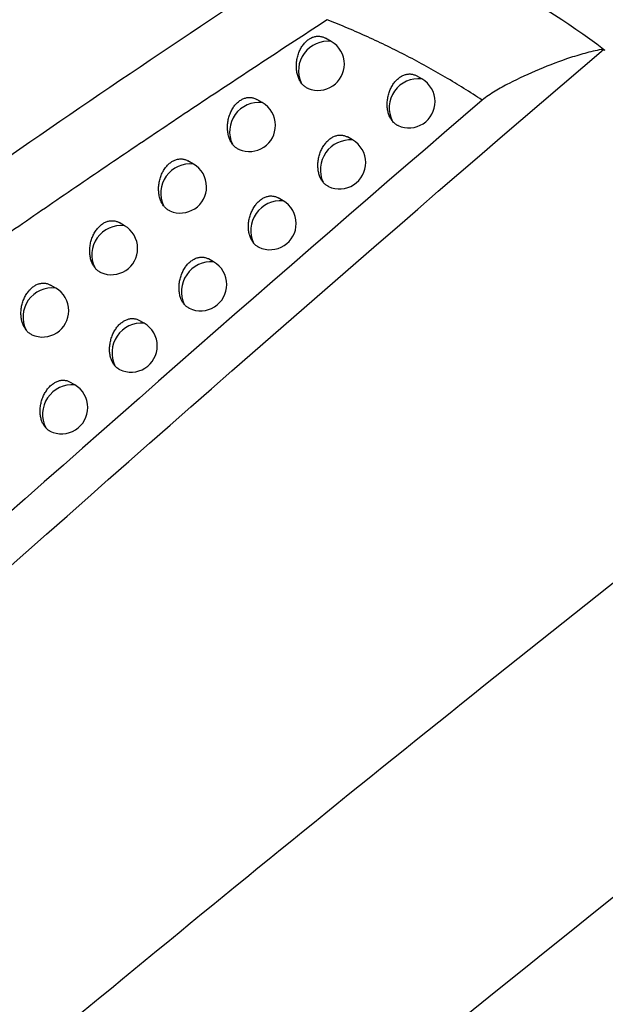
# Model space of a CAD drawing. Header units: millimetres. Extents: x -3.03 to 0.78, y -0.23 to 0.59.
# Tile 94 of 165: x 0.6511 to 0.6623, y -0.0697 to -0.0509. Entities that reach past the tile are written whole.
import ezdxf

# ---------------------------------------------------------------- set-up
doc = ezdxf.new("R2010")
doc.units = ezdxf.units.MM

msp = doc.modelspace()

# ---------------------------------------------------------------- linework, layer by layer
at = {"color": 7, "linetype": 'Continuous', "lineweight": 25}
for p, q in [((0.657036, -0.051318), (0.656928, -0.051256)), ((0.658762, -0.052032), (0.658661, -0.051974)), ((0.655724, -0.052483), (0.655618, -0.052422)), ((0.657442, -0.053194), (0.657344, -0.053137)), ((0.654412, -0.053653), (0.654308, -0.053593)), ((0.656119, -0.054352), (0.656023, -0.054297)), ((0.6531, -0.054828), (0.652998, -0.054769)), ((0.654797, -0.055516), (0.654702, -0.055461)), ((0.65179, -0.056015), (0.65169, -0.055958)), ((0.653474, -0.056684), (0.653382, -0.05663)), ((0.652152, -0.057857), (0.652061, -0.057805))]:
    msp.add_line(p, q, dxfattribs=at)
at = {"color": 9, "linetype": 'Continuous', "lineweight": 25}
for centre, radius, start, end in [((0.656972, -0.051873), 0.0005584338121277, 83.379033, 204.627647), ((0.658695, -0.052584), 0.0005564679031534, 83.113073, 206.455904), ((0.655659, -0.053038), 0.0005580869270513, 83.336164, 205.080662), ((0.6574, -0.053764), 0.0005710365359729, 85.778518, 204.260215), ((0.654347, -0.054207), 0.0005576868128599, 83.287807, 205.550732), ((0.656076, -0.054921), 0.0005701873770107, 85.703554, 204.807769), ((0.653035, -0.055381), 0.0005572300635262, 83.233558, 206.038671), ((0.654753, -0.056083), 0.0005692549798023, 85.620511, 205.378208), ((0.651724, -0.056568), 0.0005567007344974, 83.171421, 206.555753), ((0.65343, -0.05725), 0.0005682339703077, 85.528732, 205.972872), ((0.652107, -0.058423), 0.0005671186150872, 85.427493, 206.593235)]:
    msp.add_arc(centre, radius, start, end, dxfattribs=at)
at = {"color": 7, "linetype": 'Continuous', "lineweight": 25}
for centre, radius, start, end in [((0.656786, -0.051751), 0.0005, 0, 60.002688), ((0.656786, -0.051751), 0.0005, 247.815528, 0), ((0.658512, -0.052465), 0.0005000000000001, 0, 60.002688), ((0.655474, -0.052916), 0.0005, 0, 60.002688), ((0.658512, -0.052465), 0.0005000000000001, 245.942979, 0), ((0.655474, -0.052916), 0.0005, 247.330562, 0), ((0.657192, -0.053627), 0.0005, 0, 60.002688), ((0.657192, -0.053627), 0.0005, 245.492313, 0), ((0.654162, -0.054086), 0.0005000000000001, 0, 60.002688), ((0.654162, -0.054086), 0.0005000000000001, 246.855898, 0), ((0.655869, -0.054785), 0.0005, 360, 60.002688), ((0.65285, -0.055261), 0.0005000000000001, 0, 60.002688), ((0.655869, -0.054785), 0.0005, 245.063719, 360), ((0.65285, -0.055261), 0.0005000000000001, 246.391729, 0), ((0.654547, -0.055949), 0.0005, 0, 60.002688), ((0.65154, -0.056448), 0.0005, 0, 60.002688), ((0.654547, -0.055949), 0.0005, 244.645341, 0), ((0.65154, -0.056448), 0.0005, 245.928919, 0), ((0.653224, -0.057117), 0.0005, 0, 60.002688), ((0.653224, -0.057117), 0.0005, 244.237279, 0), ((0.651902, -0.05829), 0.0005, 0, 60.002688), ((0.651902, -0.05829), 0.0005, 243.839592, 0)]:
    msp.add_arc(centre, radius, start, end, dxfattribs=at)
for points, knots in [([(0.6271439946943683, -0.0917487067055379), (0.6316310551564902, -0.0876248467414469), (0.6361454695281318, -0.0835898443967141), (0.6452161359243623, -0.0757101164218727), (0.6497732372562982, -0.0718638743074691), (0.658931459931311, -0.0643594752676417), (0.6635344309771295, -0.0606997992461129), (0.6727653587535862, -0.0535813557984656), (0.6773951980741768, -0.050121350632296), (0.686684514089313, -0.0434014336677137), (0.6913459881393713, -0.0401383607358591), (0.7006731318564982, -0.0338275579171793), (0.705341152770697, -0.0307784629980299), (0.7193586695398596, -0.0219494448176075), (0.7287202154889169, -0.0164844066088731), (0.7381033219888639, -0.01145338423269)], [0, 0, 0, 0, 0.125, 0.125, 0.2500000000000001, 0.2500000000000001, 0.3750000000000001, 0.3750000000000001, 0.5000000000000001, 0.5000000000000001, 0.6250000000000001, 0.6250000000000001, 0.7500000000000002, 0.7500000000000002, 1, 1, 1, 1]), ([(0.7384158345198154, -0.016872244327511), (0.7306109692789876, -0.0210813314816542), (0.722802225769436, -0.0255984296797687), (0.7048443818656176, -0.0366910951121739), (0.6947047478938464, -0.0434752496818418), (0.6745479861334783, -0.0580056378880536), (0.6645308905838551, -0.0657518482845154), (0.6465682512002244, -0.0805993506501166), (0.6385888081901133, -0.0875460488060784), (0.630694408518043, -0.0947725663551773)], [3.109241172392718, 3.109241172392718, 3.109241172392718, 3.109241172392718, 3.17595934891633, 3.17595934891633, 3.2629390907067, 3.2629390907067, 3.349918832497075, 3.349918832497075, 3.420469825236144, 3.420469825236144, 3.420469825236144, 3.420469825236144]), ([(0.6729852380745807, -0.0336381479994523), (0.6721098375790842, -0.0341276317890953), (0.6703918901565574, -0.0350882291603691), (0.6678624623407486, -0.0365099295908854), (0.6654302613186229, -0.0378815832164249), (0.6630951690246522, -0.0392028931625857), (0.6608572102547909, -0.0404728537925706), (0.658716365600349, -0.041690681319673), (0.6566726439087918, -0.0428555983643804), (0.6537075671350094, -0.0445481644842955), (0.6498451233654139, -0.0467577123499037), (0.6451062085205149, -0.049474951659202), (0.6405415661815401, -0.052095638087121), (0.6375482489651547, -0.0538137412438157), (0.6360829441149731, -0.0546547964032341)], [0, 0, 0, 0, 0.0716636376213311, 0.140637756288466, 0.2069223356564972, 0.2705173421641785, 0.3314227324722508, 0.3896384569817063, 0.4451644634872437, 0.4980007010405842, 0.6310719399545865, 0.7590951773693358, 0.8820709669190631, 1, 1, 1, 1]), ([(0.6363075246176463, -0.0596013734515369), (0.6371508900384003, -0.0590418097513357), (0.6388310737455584, -0.0579270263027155), (0.6413423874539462, -0.0562721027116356), (0.6438346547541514, -0.0546378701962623), (0.6463079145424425, -0.0530249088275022), (0.6487621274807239, -0.051432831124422), (0.651197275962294, -0.0498615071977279), (0.6536133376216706, -0.0483107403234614), (0.6560102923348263, -0.0467803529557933), (0.6583881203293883, -0.045270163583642), (0.6607468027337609, -0.0437799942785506), (0.6630863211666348, -0.0423096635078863), (0.6654066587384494, -0.0408590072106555), (0.6677077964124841, -0.0394278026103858), (0.6699897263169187, -0.038016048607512), (0.6722524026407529, -0.0366229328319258), (0.6737546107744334, -0.0357040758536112), (0.6745024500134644, -0.0352466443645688)], [0, 0, 0, 0, 0.0663551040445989, 0.132195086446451, 0.1975202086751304, 0.2623307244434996, 0.3266268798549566, 0.3904089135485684, 0.4536770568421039, 0.5164315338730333, 0.5786725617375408, 0.6404003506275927, 0.7016151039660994, 0.7623170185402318, 0.8225062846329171, 0.8821830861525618, 0.9413476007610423, 1, 1, 1, 1]), ([(0.6371761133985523, -0.063695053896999), (0.6376279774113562, -0.0633393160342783), (0.6403604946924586, -0.061188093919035), (0.645116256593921, -0.0576016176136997), (0.6514757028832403, -0.0530531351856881), (0.6555662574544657, -0.0503472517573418), (0.6576124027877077, -0.0489937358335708)], [0, 0, 0, 0, 0.0673373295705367, 0.4072030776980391, 0.7034757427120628, 0.9999999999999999, 0.9999999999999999, 0.9999999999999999, 0.9999999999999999]), ([(0.6622209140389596, -0.0514690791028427), (0.6615279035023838, -0.0509501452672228), (0.6607913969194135, -0.0504815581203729), (0.6592486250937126, -0.0496530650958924), (0.6584440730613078, -0.0492940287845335), (0.657612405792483, -0.0489937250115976)], [0, 0, 0, 0, 0.5, 0.5, 1, 1, 1, 1]), ([(0.6569607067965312, -0.0509057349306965), (0.6565914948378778, -0.0511464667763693), (0.6558484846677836, -0.0516309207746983), (0.6547292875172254, -0.0523712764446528), (0.6535979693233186, -0.0531275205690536), (0.6524547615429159, -0.0539007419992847), (0.65129947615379, -0.0546903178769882), (0.6505263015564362, -0.0552263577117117), (0.6501374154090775, -0.0554959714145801)], [0, 0, 0, 0, 0.1616291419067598, 0.3252659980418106, 0.4909158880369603, 0.6585843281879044, 0.8282770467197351, 1, 1, 1, 1]), ([(0.6599096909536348, -0.0524360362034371), (0.6597942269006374, -0.0523611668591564), (0.6595633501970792, -0.0522114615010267), (0.6592088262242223, -0.0519979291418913), (0.6588486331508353, -0.0517926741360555), (0.6584822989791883, -0.051596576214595), (0.6581101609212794, -0.0514094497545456), (0.6577322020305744, -0.0512316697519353), (0.6573489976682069, -0.0510624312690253), (0.6570892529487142, -0.0509576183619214), (0.6569592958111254, -0.0509051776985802)], [0, 0, 0, 0, 0.124936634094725, 0.2498176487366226, 0.3746802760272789, 0.4995614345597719, 0.6244977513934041, 0.7495255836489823, 0.874681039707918, 1, 1, 1, 1]), ([(0.6564641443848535, -0.0521058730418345), (0.6564574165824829, -0.052095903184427), (0.6564439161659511, -0.052075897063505), (0.656426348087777, -0.0520426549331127), (0.6564108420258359, -0.0520071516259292), (0.6563976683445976, -0.0519691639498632), (0.6563869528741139, -0.0519289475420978), (0.6563789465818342, -0.0518870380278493), (0.656373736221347, -0.051843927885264), (0.656371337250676, -0.0517996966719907), (0.6563718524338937, -0.0517542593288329), (0.6563753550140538, -0.0517087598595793), (0.6563817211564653, -0.0516637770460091), (0.6563908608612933, -0.0516194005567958), (0.6564029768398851, -0.0515751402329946), (0.6564177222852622, -0.0515325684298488), (0.6564347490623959, -0.0514921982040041), (0.6564538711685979, -0.0514540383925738), (0.6564755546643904, -0.0514173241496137), (0.6564990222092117, -0.0513835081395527), (0.6565238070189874, -0.0513528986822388), (0.6565497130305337, -0.0513253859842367), (0.6565774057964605, -0.0513003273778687), (0.6566059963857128, -0.0512786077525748), (0.6566350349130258, -0.0512603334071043), (0.6566643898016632, -0.0512453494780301), (0.6566946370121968, -0.0512333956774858), (0.656725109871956, -0.0512247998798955), (0.6567554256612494, -0.05121955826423), (0.6567855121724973, -0.0512175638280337), (0.6568156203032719, -0.0512188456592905), (0.6568454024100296, -0.0512234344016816), (0.6568744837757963, -0.0512313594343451), (0.656902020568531, -0.0512418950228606), (0.6569192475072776, -0.0512513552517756), (0.6569275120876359, -0.0512558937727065)], [0, 0, 0, 0, 0.0308461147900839, 0.0618976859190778, 0.0931817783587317, 0.1246762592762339, 0.1568312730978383, 0.1892137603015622, 0.22103633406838, 0.253081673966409, 0.2858375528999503, 0.3188429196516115, 0.350299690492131, 0.3819859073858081, 0.414412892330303, 0.4471035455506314, 0.4773903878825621, 0.5079025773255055, 0.5391428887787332, 0.5706421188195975, 0.5995380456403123, 0.6286457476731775, 0.6584299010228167, 0.6884509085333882, 0.7164262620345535, 0.7445983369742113, 0.773388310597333, 0.8023902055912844, 0.8302924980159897, 0.8583824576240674, 0.8870538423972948, 0.9159214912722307, 0.944571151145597, 0.9734081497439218, 1, 1, 1, 1]), ([(0.6622206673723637, -0.0514692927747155), (0.6621118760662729, -0.0514820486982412), (0.662006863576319, -0.0515069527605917), (0.6617984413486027, -0.0515619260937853), (0.6616953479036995, -0.0515932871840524), (0.6613887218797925, -0.0516941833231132), (0.6611896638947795, -0.0517698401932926), (0.6607993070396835, -0.0519333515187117), (0.6606075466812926, -0.0520215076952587), (0.6603321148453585, -0.0521640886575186), (0.6602421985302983, -0.0522133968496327), (0.6600687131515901, -0.0523179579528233), (0.6599840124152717, -0.0523721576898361), (0.6599096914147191, -0.0524360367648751)], [0, 0, 0, 0, 0.1249999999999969, 0.1249999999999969, 0.2499999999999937, 0.2499999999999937, 0.4999999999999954, 0.4999999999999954, 0.7499999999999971, 0.7499999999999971, 0.8749999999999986, 0.8749999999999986, 1, 1, 1, 1]), ([(0.6581968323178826, -0.0528323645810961), (0.6581923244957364, -0.0528263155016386), (0.6581832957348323, -0.0528141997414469), (0.6581708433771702, -0.0527945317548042), (0.6581592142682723, -0.0527737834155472), (0.6581467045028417, -0.0527481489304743), (0.6581340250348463, -0.05271703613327), (0.6581220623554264, -0.0526796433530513), (0.6581125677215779, -0.0526400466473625), (0.6581057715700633, -0.0525988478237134), (0.6581017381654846, -0.0525565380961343), (0.6581004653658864, -0.0525132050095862), (0.6581020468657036, -0.0524687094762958), (0.6581065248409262, -0.0524241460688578), (0.6581137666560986, -0.052380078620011), (0.6581236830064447, -0.0523365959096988), (0.6581364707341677, -0.0522932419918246), (0.6581517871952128, -0.0522514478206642), (0.6581693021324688, -0.0522117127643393), (0.658188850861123, -0.0521740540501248), (0.6582108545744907, -0.052137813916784), (0.6582345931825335, -0.0521043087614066), (0.6582596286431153, -0.0520738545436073), (0.6582857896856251, -0.0520463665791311), (0.6583136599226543, -0.0520213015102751), (0.6583424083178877, -0.0519994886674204), (0.6583716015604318, -0.051981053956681), (0.6584011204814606, -0.0519658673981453), (0.6584314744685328, -0.0519537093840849), (0.658462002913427, -0.0519449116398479), (0.658492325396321, -0.0519394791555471), (0.6585223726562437, -0.0519373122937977), (0.6585523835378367, -0.0519384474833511), (0.6585819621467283, -0.0519429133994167), (0.6586107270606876, -0.0519507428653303), (0.6586373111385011, -0.0519609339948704), (0.6586536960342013, -0.0519700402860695), (0.6586612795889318, -0.0519742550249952)], [0, 0, 0, 0, 0.0198138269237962, 0.0396853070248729, 0.0597322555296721, 0.0798381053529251, 0.1103315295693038, 0.1410314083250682, 0.1723802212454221, 0.2039527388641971, 0.2348552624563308, 0.2659739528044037, 0.2977808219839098, 0.329828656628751, 0.3604272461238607, 0.3912470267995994, 0.4227777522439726, 0.4545600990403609, 0.4842287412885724, 0.5141152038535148, 0.5447021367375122, 0.5755367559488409, 0.6041020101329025, 0.6328744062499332, 0.662306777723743, 0.6919696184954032, 0.7198018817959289, 0.7478293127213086, 0.7764701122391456, 0.8053215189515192, 0.8331037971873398, 0.8610739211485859, 0.8896277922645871, 0.918379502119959, 0.9467797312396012, 0.9753676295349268, 1, 1, 1, 1]), ([(0.656597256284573, -0.0522141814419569), (0.6565959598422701, -0.0522137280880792), (0.656585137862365, -0.0522099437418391), (0.6565657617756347, -0.0521996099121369), (0.6565393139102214, -0.0521830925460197), (0.6565142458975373, -0.0521628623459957), (0.656488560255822, -0.0521378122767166), (0.6564728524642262, -0.0521172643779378), (0.6564641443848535, -0.0521058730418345)], [0, 0, 0, 0, 0.0248434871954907, 0.2073796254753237, 0.3911932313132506, 0.5769858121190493, 0.7654895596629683, 1, 1, 1, 1]), ([(0.655153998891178, -0.0532741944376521), (0.655146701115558, -0.053263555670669), (0.6551320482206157, -0.0532421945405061), (0.6551137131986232, -0.0532072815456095), (0.6550980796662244, -0.0531709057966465), (0.655085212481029, -0.05313305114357), (0.6550748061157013, -0.0530929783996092), (0.6550671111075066, -0.0530512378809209), (0.6550622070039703, -0.0530083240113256), (0.6550601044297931, -0.0529643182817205), (0.6550609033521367, -0.0529191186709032), (0.6550646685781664, -0.0528738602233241), (0.6550712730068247, -0.0528291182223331), (0.6550806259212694, -0.0527849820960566), (0.6550929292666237, -0.0527409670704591), (0.6551078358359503, -0.0526986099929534), (0.6551250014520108, -0.0526584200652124), (0.655144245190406, -0.0526204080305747), (0.6551660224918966, -0.0525838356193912), (0.6551895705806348, -0.0525501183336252), (0.655214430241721, -0.0525195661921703), (0.655240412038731, -0.0524920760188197), (0.6552681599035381, -0.0524670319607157), (0.6552968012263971, -0.0524453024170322), (0.6553258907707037, -0.0524269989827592), (0.6553553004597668, -0.0524119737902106), (0.6553855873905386, -0.0523999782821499), (0.6554160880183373, -0.0523913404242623), (0.6554464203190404, -0.052386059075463), (0.6554765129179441, -0.0523840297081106), (0.6555066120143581, -0.0523852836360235), (0.6555363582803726, -0.0523898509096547), (0.65556537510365, -0.0523977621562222), (0.6555926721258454, -0.0524082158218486), (0.6556096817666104, -0.0524175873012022), (0.6556177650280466, -0.0524220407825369)], [0, 0, 0, 0, 0.0332210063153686, 0.0667030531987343, 0.0977856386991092, 0.1290776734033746, 0.1610275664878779, 0.1932041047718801, 0.2247850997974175, 0.2565872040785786, 0.2890942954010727, 0.3218487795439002, 0.3530731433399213, 0.3845247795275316, 0.416709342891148, 0.4491544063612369, 0.4792687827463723, 0.509606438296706, 0.5406646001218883, 0.5719785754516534, 0.6007798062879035, 0.6297914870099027, 0.659474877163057, 0.6893932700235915, 0.7173279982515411, 0.7454589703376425, 0.7742063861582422, 0.8031652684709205, 0.8310374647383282, 0.8590973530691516, 0.8877391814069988, 0.9165776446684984, 0.9451661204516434, 0.9739420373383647, 1, 1, 1, 1]), ([(0.6583079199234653, -0.0529211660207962), (0.6583051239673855, -0.0529200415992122), (0.6582925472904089, -0.0529149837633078), (0.6582714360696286, -0.052902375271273), (0.6582447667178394, -0.052883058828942), (0.65821955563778, -0.052859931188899), (0.6582044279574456, -0.0528415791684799), (0.6581968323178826, -0.0528323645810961)], [0, 0, 0, 0, 0.0654375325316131, 0.2943489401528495, 0.5250691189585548, 0.7615362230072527, 0.9999999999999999, 0.9999999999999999, 0.9999999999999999, 0.9999999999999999]), ([(0.6568792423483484, -0.0539982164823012), (0.6568743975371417, -0.0539918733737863), (0.6568646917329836, -0.0539791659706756), (0.656851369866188, -0.0539583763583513), (0.6568389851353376, -0.0539363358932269), (0.656826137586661, -0.0539097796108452), (0.6568134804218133, -0.0538782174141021), (0.6568017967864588, -0.0538409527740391), (0.6567925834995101, -0.0538014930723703), (0.6567860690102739, -0.0537604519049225), (0.656782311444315, -0.0537183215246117), (0.6567813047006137, -0.0536751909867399), (0.6567831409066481, -0.0536309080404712), (0.6567878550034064, -0.0535865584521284), (0.6567953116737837, -0.0535427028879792), (0.6568054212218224, -0.0534994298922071), (0.6568183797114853, -0.0534562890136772), (0.656833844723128, -0.0534146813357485), (0.6568514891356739, -0.0533751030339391), (0.656871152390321, -0.053337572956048), (0.6568932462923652, -0.053301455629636), (0.6569170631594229, -0.0532680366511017), (0.6569421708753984, -0.0532376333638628), (0.6569684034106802, -0.0532101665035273), (0.6569963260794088, -0.0531851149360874), (0.6570251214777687, -0.0531632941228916), (0.6570543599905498, -0.0531448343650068), (0.6570839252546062, -0.0531296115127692), (0.6571143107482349, -0.0531174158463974), (0.6571448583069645, -0.0531085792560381), (0.6571751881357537, -0.053103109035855), (0.6572052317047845, -0.0531009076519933), (0.6572352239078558, -0.0531020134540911), (0.657264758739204, -0.0531064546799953), (0.6572934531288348, -0.0531142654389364), (0.6573198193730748, -0.053124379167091), (0.6573360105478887, -0.0531334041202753), (0.6573434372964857, -0.0531375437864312)], [0, 0, 0, 0, 0.0210591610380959, 0.0421886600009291, 0.0635328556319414, 0.0849492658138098, 0.115236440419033, 0.1457290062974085, 0.1768673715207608, 0.2082284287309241, 0.2388933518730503, 0.2697727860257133, 0.3013348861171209, 0.3331358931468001, 0.3635065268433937, 0.3940962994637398, 0.4253897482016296, 0.4569319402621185, 0.4864230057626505, 0.5161299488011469, 0.5465303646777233, 0.5771756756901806, 0.6056279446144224, 0.6342860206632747, 0.6635994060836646, 0.6931414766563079, 0.7209060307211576, 0.7488651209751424, 0.77743564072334, 0.8062161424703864, 0.8339390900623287, 0.8618496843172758, 0.890343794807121, 0.9190358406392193, 0.9473488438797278, 0.9758493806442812, 1, 1, 1, 1]), ([(0.6552814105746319, -0.0533774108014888), (0.6552800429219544, -0.0533769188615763), (0.6552692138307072, -0.0533730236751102), (0.655249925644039, -0.0533625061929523), (0.6552237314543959, -0.0533457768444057), (0.6551989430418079, -0.0533253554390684), (0.6551753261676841, -0.0533018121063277), (0.6551611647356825, -0.0532834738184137), (0.655153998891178, -0.0532741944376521)], [0, 0, 0, 0, 0.0274815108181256, 0.2175989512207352, 0.4090469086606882, 0.6025560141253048, 0.798888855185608, 1, 1, 1, 1]), ([(0.6538439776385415, -0.0544474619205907), (0.6538360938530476, -0.0544361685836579), (0.6538202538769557, -0.0544134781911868), (0.653801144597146, -0.0543768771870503), (0.6537853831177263, -0.0543396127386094), (0.6537728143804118, -0.0543018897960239), (0.6537627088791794, -0.0542619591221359), (0.65375531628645, -0.0542203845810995), (0.6537507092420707, -0.0541776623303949), (0.6537488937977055, -0.0541338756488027), (0.6537499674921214, -0.0540889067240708), (0.6537539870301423, -0.054043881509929), (0.6537608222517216, -0.0539993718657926), (0.653770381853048, -0.053955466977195), (0.6537828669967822, -0.0539116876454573), (0.6537979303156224, -0.053869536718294), (0.6538152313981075, -0.0538295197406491), (0.6538345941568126, -0.0537916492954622), (0.6538564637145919, -0.0537552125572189), (0.6538800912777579, -0.0537215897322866), (0.6539050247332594, -0.0536910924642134), (0.6539310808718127, -0.0536636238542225), (0.653958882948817, -0.0536385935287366), (0.6539875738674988, -0.0536168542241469), (0.6540167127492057, -0.0535985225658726), (0.6540461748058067, -0.0535834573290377), (0.65407649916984, -0.053571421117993), (0.6541070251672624, -0.0535627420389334), (0.654137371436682, -0.053557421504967), (0.6541674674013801, -0.0535553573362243), (0.6541975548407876, -0.0535565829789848), (0.654227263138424, -0.0535611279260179), (0.6542562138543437, -0.0535690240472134), (0.6542832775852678, -0.0535793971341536), (0.6543000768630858, -0.0535886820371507), (0.654307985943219, -0.0535930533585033)], [0, 0, 0, 0, 0.0356094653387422, 0.0715459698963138, 0.1024268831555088, 0.1335162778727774, 0.1652607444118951, 0.1972309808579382, 0.2285729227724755, 0.260134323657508, 0.292395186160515, 0.3249013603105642, 0.3558963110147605, 0.3871164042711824, 0.4190617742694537, 0.4512645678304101, 0.4812069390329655, 0.51137057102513, 0.5422473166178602, 0.5733768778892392, 0.6020800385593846, 0.6309923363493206, 0.6605716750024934, 0.6903842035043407, 0.7182722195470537, 0.7463559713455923, 0.7750546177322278, 0.8039642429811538, 0.8317994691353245, 0.8598223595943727, 0.8884275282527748, 0.9172296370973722, 0.9457508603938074, 0.974459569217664, 0.9999999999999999, 0.9999999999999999, 0.9999999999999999, 0.9999999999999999]), ([(0.65698449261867, -0.0540816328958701), (0.6569814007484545, -0.0540803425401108), (0.6569600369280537, -0.0540714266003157), (0.6569318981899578, -0.0540517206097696), (0.6569006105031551, -0.054023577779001), (0.6568863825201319, -0.0540066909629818), (0.6568792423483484, -0.0539982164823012)], [0, 0, 0, 0, 0.0769406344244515, 0.5316348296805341, 0.764955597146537, 1, 1, 1, 1]), ([(0.6555587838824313, -0.055160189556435), (0.655553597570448, -0.0551535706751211), (0.6555432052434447, -0.0551403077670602), (0.6555290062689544, -0.0551184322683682), (0.6555158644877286, -0.0550951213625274), (0.6555026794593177, -0.0550676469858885), (0.6554900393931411, -0.0550356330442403), (0.6554786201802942, -0.0549984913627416), (0.6554696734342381, -0.0549591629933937), (0.6554634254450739, -0.0549182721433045), (0.6554599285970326, -0.0548763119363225), (0.65545917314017, -0.0548333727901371), (0.655461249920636, -0.0547892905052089), (0.6554661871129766, -0.0547451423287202), (0.6554738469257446, -0.0547014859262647), (0.6554841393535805, -0.0546584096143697), (0.6554972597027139, -0.0546154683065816), (0.6555128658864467, -0.0545740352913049), (0.655530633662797, -0.0545346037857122), (0.6555504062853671, -0.0544971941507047), (0.6555725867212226, -0.0544611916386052), (0.6555964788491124, -0.0544278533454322), (0.6556216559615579, -0.0543974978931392), (0.6556479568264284, -0.0543700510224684), (0.6556759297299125, -0.0543450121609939), (0.6557047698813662, -0.0543231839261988), (0.6557340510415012, -0.054304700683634), (0.6557636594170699, -0.054289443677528), (0.6557940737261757, -0.0542772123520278), (0.6558246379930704, -0.0542683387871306), (0.6558549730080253, -0.0542628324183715), (0.6558850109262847, -0.0542605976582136), (0.6559149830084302, -0.0542616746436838), (0.6559444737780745, -0.054266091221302), (0.6559730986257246, -0.0542738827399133), (0.6559992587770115, -0.0542839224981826), (0.6560152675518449, -0.0542928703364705), (0.6560225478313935, -0.0542969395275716)], [0, 0, 0, 0, 0.0222841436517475, 0.0446529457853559, 0.0672809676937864, 0.0899963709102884, 0.1200817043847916, 0.1503713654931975, 0.181303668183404, 0.2124576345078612, 0.2428921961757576, 0.2735396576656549, 0.3048644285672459, 0.3364261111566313, 0.3665758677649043, 0.3969427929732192, 0.4280064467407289, 0.4593161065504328, 0.488633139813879, 0.5181641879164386, 0.54838203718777, 0.5788421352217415, 0.6071801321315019, 0.63572263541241, 0.6649159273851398, 0.6943361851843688, 0.7220283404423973, 0.7499143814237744, 0.778409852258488, 0.8071146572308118, 0.8347727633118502, 0.862618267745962, 0.8910468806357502, 0.9196734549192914, 0.9478952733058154, 0.9763044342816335, 1, 1, 1, 1]), ([(0.6539656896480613, -0.0545455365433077), (0.6539641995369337, -0.0545449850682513), (0.6539533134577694, -0.0545409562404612), (0.6539340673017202, -0.0545302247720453), (0.6539081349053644, -0.0545132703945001), (0.6538836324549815, -0.0544926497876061), (0.6538621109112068, -0.0544706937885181), (0.653849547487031, -0.0544545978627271), (0.6538439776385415, -0.0544474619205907)], [0, 0, 0, 0, 0.031475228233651, 0.229943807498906, 0.4298013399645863, 0.6318105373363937, 0.836767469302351, 1, 1, 1, 1]), ([(0.6525341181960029, -0.0556256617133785), (0.6525298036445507, -0.0556198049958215), (0.6525211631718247, -0.0556080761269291), (0.6525092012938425, -0.0555891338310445), (0.6524979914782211, -0.055569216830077), (0.6524856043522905, -0.0555441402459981), (0.6524727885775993, -0.0555132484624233), (0.6524605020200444, -0.0554756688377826), (0.6524506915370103, -0.0554358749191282), (0.652443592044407, -0.0553944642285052), (0.6524392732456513, -0.0553519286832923), (0.6524377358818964, -0.0553083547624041), (0.6524390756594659, -0.0552636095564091), (0.6524433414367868, -0.0552188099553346), (0.6524504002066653, -0.0551745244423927), (0.6524601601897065, -0.0551308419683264), (0.6524728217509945, -0.0550872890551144), (0.6524880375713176, -0.0550453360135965), (0.6525054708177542, -0.0550054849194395), (0.6525249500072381, -0.0549677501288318), (0.652546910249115, -0.0549314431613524), (0.6525706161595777, -0.0548979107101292), (0.6525956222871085, -0.0548674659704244), (0.6526217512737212, -0.0548400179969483), (0.6526496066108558, -0.0548150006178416), (0.6526783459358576, -0.0547932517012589), (0.6527075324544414, -0.054774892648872), (0.6527370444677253, -0.0547597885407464), (0.65276740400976, -0.054747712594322), (0.6527979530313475, -0.0547389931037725), (0.6528283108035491, -0.0547336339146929), (0.6528584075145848, -0.0547315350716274), (0.6528884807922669, -0.0547327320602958), (0.6529181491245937, -0.0547372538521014), (0.6529470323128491, -0.054745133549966), (0.6529738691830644, -0.0547554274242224), (0.6529904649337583, -0.0547646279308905), (0.6529982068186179, -0.0547689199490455)], [0, 0, 0, 0, 0.0189869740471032, 0.0380239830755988, 0.0572129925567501, 0.0764529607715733, 0.107131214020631, 0.1380169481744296, 0.1695548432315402, 0.2013175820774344, 0.2324220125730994, 0.2637442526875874, 0.2957604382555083, 0.3280198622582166, 0.3587873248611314, 0.3897778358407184, 0.4214861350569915, 0.4534488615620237, 0.4832187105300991, 0.5132078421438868, 0.5439028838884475, 0.5748478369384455, 0.603448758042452, 0.6322575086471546, 0.6617286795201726, 0.691431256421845, 0.7192657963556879, 0.7472955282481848, 0.775938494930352, 0.8047919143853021, 0.8325826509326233, 0.8605609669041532, 0.8891217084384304, 0.917879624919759, 0.946326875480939, 0.974961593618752, 1, 1, 1, 1]), ([(0.6556583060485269, -0.0552383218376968), (0.6556548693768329, -0.0552368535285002), (0.6556429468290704, -0.0552317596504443), (0.6556156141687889, -0.0552149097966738), (0.6555852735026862, -0.0551907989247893), (0.6555654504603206, -0.0551678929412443), (0.6555587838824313, -0.055160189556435)], [0, 0, 0, 0, 0.0909358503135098, 0.3154758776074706, 0.7697914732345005, 1, 1, 1, 1]), ([(0.6542387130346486, -0.0563272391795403), (0.6542331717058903, -0.0563203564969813), (0.654222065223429, -0.0563065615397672), (0.6542069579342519, -0.056283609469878), (0.6541930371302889, -0.0562590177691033), (0.6541795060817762, -0.0562306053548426), (0.6541668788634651, -0.0561981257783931), (0.6541557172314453, -0.0561611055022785), (0.6541470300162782, -0.056121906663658), (0.6541410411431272, -0.0560811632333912), (0.6541377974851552, -0.0560393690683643), (0.6541372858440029, -0.0559966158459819), (0.6541395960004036, -0.0559527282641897), (0.6541447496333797, -0.0559087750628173), (0.6541526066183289, -0.0558653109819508), (0.6541630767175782, -0.0558224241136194), (0.6541763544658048, -0.0557796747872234), (0.6541920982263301, -0.0557384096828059), (0.6542099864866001, -0.0556991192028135), (0.6542298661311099, -0.0556618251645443), (0.6542521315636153, -0.0556259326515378), (0.6542760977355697, -0.0555926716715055), (0.6543013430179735, -0.0555623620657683), (0.6543277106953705, -0.0555349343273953), (0.6543557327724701, -0.055509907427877), (0.6543846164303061, -0.0554880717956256), (0.6544139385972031, -0.05546956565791), (0.6544435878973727, -0.0554542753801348), (0.6544740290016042, -0.0554420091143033), (0.6545046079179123, -0.0554330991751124), (0.6545349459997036, -0.0554275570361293), (0.6545649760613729, -0.0554252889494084), (0.6545949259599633, -0.0554263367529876), (0.6546243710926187, -0.0554307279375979), (0.6546529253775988, -0.0554384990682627), (0.65467888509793, -0.0554484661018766), (0.6546947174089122, -0.0554573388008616), (0.6547018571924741, -0.0554613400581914)], [0, 0, 0, 0, 0.0235197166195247, 0.0471405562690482, 0.0710721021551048, 0.0951086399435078, 0.1249911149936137, 0.1550768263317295, 0.1858019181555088, 0.2167476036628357, 0.2469527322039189, 0.277369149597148, 0.3084575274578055, 0.3397808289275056, 0.3697107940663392, 0.399855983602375, 0.4306910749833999, 0.4617694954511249, 0.490911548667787, 0.5202657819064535, 0.5503002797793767, 0.5805744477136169, 0.6087942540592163, 0.6372172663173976, 0.6662865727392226, 0.6955811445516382, 0.7231948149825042, 0.7510016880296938, 0.7794158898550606, 0.8080387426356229, 0.8356252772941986, 0.8633989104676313, 0.8917550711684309, 0.9203091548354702, 0.9484338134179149, 0.9767455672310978, 1, 1, 1, 1]), ([(0.6526501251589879, -0.0557185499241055), (0.6526484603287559, -0.0557179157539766), (0.65263746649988, -0.0557137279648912), (0.6526182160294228, -0.0557027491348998), (0.6525925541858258, -0.0556855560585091), (0.6525683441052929, -0.0556647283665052), (0.652548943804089, -0.0556444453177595), (0.6525380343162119, -0.0556306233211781), (0.6525341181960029, -0.0556256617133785)], [0, 0, 0, 0, 0.0370684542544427, 0.2447842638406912, 0.4539537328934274, 0.6653750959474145, 0.879881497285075, 1, 1, 1, 1]), ([(0.6512261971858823, -0.0568169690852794), (0.651221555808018, -0.0568108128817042), (0.6512122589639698, -0.0567984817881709), (0.6511994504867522, -0.056778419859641), (0.651187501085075, -0.0567572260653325), (0.651174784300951, -0.0567312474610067), (0.6511619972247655, -0.0566999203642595), (0.6511499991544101, -0.0566624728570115), (0.6511404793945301, -0.0566228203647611), (0.6511336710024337, -0.0565815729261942), (0.6511296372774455, -0.0565392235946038), (0.6511283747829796, -0.0564958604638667), (0.6511299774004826, -0.056451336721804), (0.651134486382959, -0.0564067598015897), (0.6511417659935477, -0.0563626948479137), (0.651151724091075, -0.0563192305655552), (0.6511645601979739, -0.0562758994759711), (0.6511799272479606, -0.0562341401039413), (0.6511974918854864, -0.0561944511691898), (0.6512170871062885, -0.0561568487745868), (0.6512391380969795, -0.0561206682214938), (0.651262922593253, -0.0560872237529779), (0.651288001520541, -0.0560568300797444), (0.6513142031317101, -0.0560294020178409), (0.6513421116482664, -0.0560043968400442), (0.651370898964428, -0.0559826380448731), (0.651400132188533, -0.0559642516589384), (0.6514296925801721, -0.0559491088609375), (0.6514600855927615, -0.0559369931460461), (0.6514906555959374, -0.0559282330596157), (0.6515210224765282, -0.0559228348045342), (0.651551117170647, -0.0559207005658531), (0.6515811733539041, -0.0559218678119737), (0.6516107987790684, -0.0559263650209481), (0.6516396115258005, -0.0559342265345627), (0.6516662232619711, -0.0559444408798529), (0.6516826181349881, -0.0559535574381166), (0.6516901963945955, -0.0559577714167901)], [0, 0, 0, 0, 0.0202155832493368, 0.0404925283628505, 0.060956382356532, 0.081483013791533, 0.1119547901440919, 0.1426330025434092, 0.173960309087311, 0.2055114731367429, 0.2363763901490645, 0.2674574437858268, 0.2992268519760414, 0.3312374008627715, 0.3617759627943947, 0.392535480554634, 0.4240053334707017, 0.4557266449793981, 0.4853212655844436, 0.5151331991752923, 0.5456439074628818, 0.5764016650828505, 0.6048954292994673, 0.6335957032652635, 0.6629537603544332, 0.6925414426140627, 0.7203159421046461, 0.74828505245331, 0.7768656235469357, 0.8056560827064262, 0.833395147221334, 0.8613216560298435, 0.8898305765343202, 0.9185368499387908, 0.9469031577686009, 0.9754568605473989, 1, 1, 1, 1]), ([(0.6543324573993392, -0.0564000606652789), (0.6543286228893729, -0.0563983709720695), (0.6543169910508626, -0.0563932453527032), (0.654291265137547, -0.0563771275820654), (0.6542633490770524, -0.0563549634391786), (0.6542449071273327, -0.0563342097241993), (0.6542387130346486, -0.0563272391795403)], [0, 0, 0, 0, 0.10848111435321, 0.3290732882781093, 0.774656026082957, 1, 1, 1, 1]), ([(0.6529190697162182, -0.0574993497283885), (0.6529131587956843, -0.0574922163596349), (0.6529013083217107, -0.0574779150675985), (0.6528852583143, -0.0574538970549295), (0.6528705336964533, -0.0574280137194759), (0.6528566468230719, -0.057398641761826), (0.6528440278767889, -0.0573656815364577), (0.652833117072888, -0.0573287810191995), (0.6528246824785, -0.0572897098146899), (0.6528189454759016, -0.0572491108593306), (0.6528159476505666, -0.0572074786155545), (0.6528156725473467, -0.0571649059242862), (0.6528182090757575, -0.057121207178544), (0.6528235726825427, -0.0570774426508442), (0.6528316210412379, -0.0570341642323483), (0.6528422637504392, -0.0569914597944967), (0.6528556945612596, -0.0569488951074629), (0.6528715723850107, -0.0569077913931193), (0.6528895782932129, -0.056868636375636), (0.6529095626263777, -0.0568314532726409), (0.6529319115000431, -0.0567956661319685), (0.652955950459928, -0.0567624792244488), (0.6529812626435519, -0.0567322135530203), (0.6530076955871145, -0.0567048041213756), (0.653035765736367, -0.0566797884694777), (0.6530646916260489, -0.0566579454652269), (0.653094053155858, -0.0566394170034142), (0.6531237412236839, -0.0566240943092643), (0.653154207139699, -0.0566117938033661), (0.6531847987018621, -0.0566028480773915), (0.6532151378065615, -0.0565972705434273), (0.6532451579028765, -0.0565949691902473), (0.6532750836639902, -0.0565959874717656), (0.6533044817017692, -0.056600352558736), (0.6533329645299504, -0.056608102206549), (0.6533587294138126, -0.0566179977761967), (0.6533743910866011, -0.0566267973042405), (0.6533813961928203, -0.0566307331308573)], [0, 0, 0, 0, 0.0247662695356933, 0.0496525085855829, 0.0749087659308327, 0.1002903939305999, 0.1299688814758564, 0.1598494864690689, 0.1903661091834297, 0.2211022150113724, 0.2510786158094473, 0.2812646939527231, 0.3121173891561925, 0.3432030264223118, 0.3729140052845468, 0.4028382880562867, 0.4334457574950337, 0.4642939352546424, 0.4932598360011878, 0.5224361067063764, 0.5522862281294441, 0.5823735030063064, 0.6104710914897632, 0.6387705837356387, 0.667711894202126, 0.6968767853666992, 0.7244058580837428, 0.7521274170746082, 0.7804541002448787, 0.8089887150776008, 0.8364969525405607, 0.8641919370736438, 0.8924686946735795, 0.9209432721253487, 0.9489648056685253, 0.977173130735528, 0.9999999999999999, 0.9999999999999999, 0.9999999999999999, 0.9999999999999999]), ([(0.6513363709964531, -0.0569045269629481), (0.6513344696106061, -0.0569037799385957), (0.6513226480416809, -0.056899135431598), (0.6513021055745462, -0.0568870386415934), (0.6512749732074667, -0.0568678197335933), (0.6512493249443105, -0.0568446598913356), (0.6512339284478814, -0.0568262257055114), (0.6512261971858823, -0.0568169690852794)], [0, 0, 0, 0, 0.0448248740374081, 0.278691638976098, 0.5144411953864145, 0.756179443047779, 1, 1, 1, 1]), ([(0.6530069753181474, -0.0575668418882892), (0.6530026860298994, -0.0575648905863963), (0.652991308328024, -0.0575597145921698), (0.65296718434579, -0.057544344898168), (0.6529417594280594, -0.0575241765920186), (0.6529247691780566, -0.0575055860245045), (0.6529190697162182, -0.0574993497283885)], [0, 0, 0, 0, 0.1304170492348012, 0.3459423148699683, 0.7805931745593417, 0.9999999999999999, 0.9999999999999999, 0.9999999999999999, 0.9999999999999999]), ([(0.6515998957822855, -0.0586765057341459), (0.6515935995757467, -0.0586691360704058), (0.6515809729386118, -0.0586543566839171), (0.6515639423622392, -0.0586292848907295), (0.6515483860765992, -0.0586020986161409), (0.6515341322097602, -0.0585717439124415), (0.651521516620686, -0.0585382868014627), (0.6515108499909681, -0.0585015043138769), (0.6515026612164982, -0.0584625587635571), (0.6514971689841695, -0.0584221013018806), (0.6514944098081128, -0.0583806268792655), (0.6514943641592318, -0.0583382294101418), (0.6514971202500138, -0.0582947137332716), (0.6515026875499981, -0.0582511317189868), (0.6515109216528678, -0.058208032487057), (0.651521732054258, -0.0581655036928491), (0.6515353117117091, -0.0581231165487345), (0.6515513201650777, -0.0580821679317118), (0.65156944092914, -0.0580431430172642), (0.6515895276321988, -0.0580060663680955), (0.6516119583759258, -0.0579703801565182), (0.6516360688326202, -0.0579372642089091), (0.6516614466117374, -0.0579070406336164), (0.651687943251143, -0.0578796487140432), (0.651716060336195, -0.0578546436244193), (0.6517450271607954, -0.0578327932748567), (0.6517744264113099, -0.057814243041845), (0.6518041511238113, -0.0577988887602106), (0.651834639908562, -0.0577865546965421), (0.6518652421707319, -0.05777757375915), (0.6518955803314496, -0.0577719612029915), (0.6519255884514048, -0.0577696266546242), (0.6519554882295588, -0.0577706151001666), (0.651984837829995, -0.0577749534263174), (0.6520132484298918, -0.0577826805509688), (0.6520388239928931, -0.0577925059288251), (0.6520543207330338, -0.0578012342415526), (0.6520611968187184, -0.057805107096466)], [0, 0, 0, 0, 0.0260241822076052, 0.0521898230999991, 0.0787935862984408, 0.1055462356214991, 0.1350194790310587, 0.1646936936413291, 0.1950004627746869, 0.2255255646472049, 0.2552737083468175, 0.2852299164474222, 0.315847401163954, 0.3466958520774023, 0.3761883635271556, 0.4058922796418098, 0.436272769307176, 0.4668913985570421, 0.4956797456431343, 0.5246766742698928, 0.5543411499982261, 0.5842403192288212, 0.6122115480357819, 0.6403833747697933, 0.669192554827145, 0.6982236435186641, 0.7256619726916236, 0.7532920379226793, 0.7815249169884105, 0.809964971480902, 0.8373881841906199, 0.8649977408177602, 0.8931881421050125, 0.9215761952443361, 0.9494886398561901, 0.977587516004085, 1, 1, 1, 1]), ([(0.6516818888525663, -0.0587386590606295), (0.6516770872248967, -0.0587364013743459), (0.6516659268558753, -0.0587311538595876), (0.6516434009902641, -0.0587165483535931), (0.651620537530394, -0.0586984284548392), (0.651605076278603, -0.0586820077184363), (0.6515998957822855, -0.0586765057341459)], [0, 0, 0, 0, 0.157861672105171, 0.3669161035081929, 0.7878768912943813, 1, 1, 1, 1])]:
    msp.add_open_spline(points, degree=3, knots=knots, dxfattribs=at)
for points in [[(0.637147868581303, -0.0738737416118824), (0.6454643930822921, -0.0661085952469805), (0.6538269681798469, -0.0586426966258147), (0.6622207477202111, -0.0514692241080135)], [(0.6622533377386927, -0.0514938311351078), (0.6622424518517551, -0.0514856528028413), (0.662231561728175, -0.0514774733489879), (0.6622206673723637, -0.0514692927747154)], [(0.6599096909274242, -0.0524360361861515), (0.6521695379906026, -0.0590887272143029), (0.6444508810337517, -0.0659956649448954), (0.6367652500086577, -0.0731632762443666)]]:
    msp.add_open_spline(points, degree=3, dxfattribs=at)

doc.saveas('drawing.dxf')
